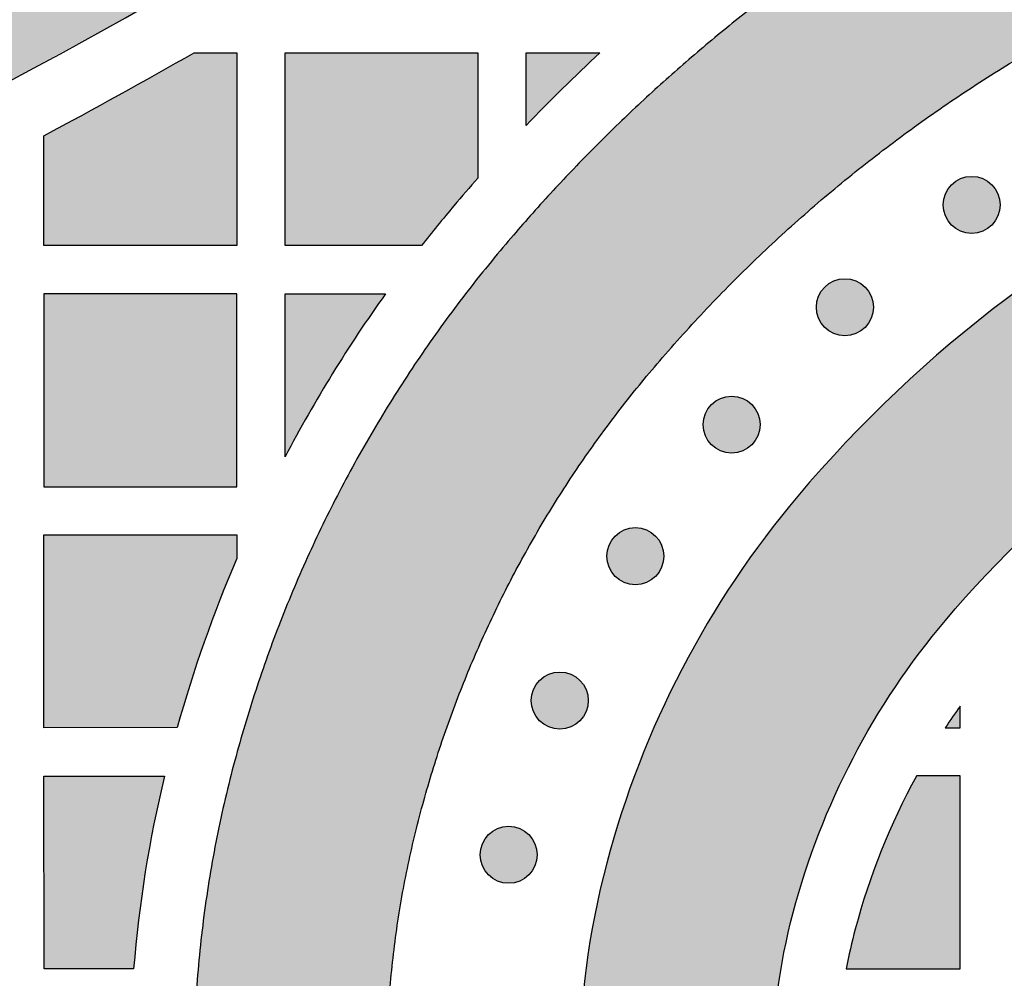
# Model space of a CAD drawing. Header units: millimetres. Extents: x -3873 to -97, y 912 to 4165.
# Tile 167 of 256: x -3134 to -3072, y 1038 to 1098. Entities that reach past the tile are written whole.
import ezdxf

# ---------------------------------------------------------------- set-up
doc = ezdxf.new("R2010")
doc.units = ezdxf.units.MM
doc.layers.add('pattern', color=7, linetype='Continuous', true_color=0x000000)

msp = doc.modelspace()

# ---------------------------------------------------------------- hatches: boundary and pattern name
at = {"layer": 'pattern'}
for points in [[(-3066.544, 1155.061), (-3072.564, 1149.944), (-3078.703, 1144.931), (-3084.958, 1140.028), (-3091.326, 1135.238), (-3097.805, 1130.565), (-3104.39, 1126.012), (-3111.078, 1121.583), (-3117.867, 1117.281), (-3124.751, 1113.111), (-3131.729, 1109.073), (-3138.795, 1105.173), (-3145.946, 1101.413), (-3153.177, 1097.794), (-3160.485, 1094.321), (-3167.865, 1090.995), (-3175.311, 1087.819), (-3182.821, 1084.794), (-3190.389, 1081.922), (-3198.01, 1079.206), (-3205.68, 1076.645), (-3213.394, 1074.242), (-3221.147, 1071.998), (-3228.934, 1069.913), (-3236.75, 1067.989), (-3244.591, 1066.225), (-3252.451, 1064.622), (-3260.326, 1063.179), (-3268.21, 1061.897), (-3276.099, 1060.776), (-3283.989, 1059.814), (-3291.873, 1059.012), (-3299.748, 1058.368), (-3297.785, 1057.438), (-3295.792, 1056.559), (-3293.772, 1055.732), (-3291.726, 1054.958), (-3289.658, 1054.238), (-3287.569, 1053.573), (-3285.461, 1052.965), (-3283.337, 1052.413), (-3281.199, 1051.918), (-3279.049, 1051.482), (-3276.889, 1051.103), (-3274.723, 1050.783), (-3272.551, 1050.522), (-3270.378, 1050.32), (-3268.205, 1050.176), (-3266.034, 1050.091), (-3253.969, 1052.124), (-3241.933, 1054.522), (-3229.941, 1057.286), (-3218.011, 1060.415), (-3206.158, 1063.906), (-3194.4, 1067.757), (-3182.752, 1071.964), (-3171.231, 1076.521), (-3159.852, 1081.422), (-3148.631, 1086.662), (-3137.582, 1092.231), (-3126.72, 1098.122), (-3116.06, 1104.324), (-3105.613, 1110.828), (-3095.392, 1117.622), (-3085.409, 1124.696), (-3083.863, 1126.313), (-3082.358, 1127.977), (-3080.896, 1129.685), (-3079.479, 1131.437), (-3078.109, 1133.229), (-3076.787, 1135.061), (-3075.515, 1136.93), (-3074.295, 1138.834), (-3073.129, 1140.771), (-3072.016, 1142.739), (-3070.96, 1144.736), (-3069.96, 1146.758), (-3069.018, 1148.805), (-3068.134, 1150.872), (-3067.309, 1152.958)], [(-3066.987, 1097.955), (-3080.852, 1103.702), (-3082.423, 1102.656), (-3083.976, 1101.581), (-3085.511, 1100.476), (-3087.026, 1099.343), (-3088.522, 1098.181), (-3089.997, 1096.992), (-3091.451, 1095.776), (-3092.882, 1094.533), (-3094.29, 1093.264), (-3095.675, 1091.97), (-3097.036, 1090.651), (-3098.371, 1089.309), (-3099.681, 1087.943), (-3100.965, 1086.555), (-3102.222, 1085.145), (-3103.452, 1083.714), (-3104.891, 1081.96), (-3106.285, 1080.163), (-3107.633, 1078.323), (-3108.931, 1076.444), (-3110.179, 1074.527), (-3111.375, 1072.574), (-3112.518, 1070.587), (-3113.605, 1068.568), (-3114.637, 1066.52), (-3115.61, 1064.445), (-3116.526, 1062.345), (-3117.382, 1060.224), (-3118.178, 1058.083), (-3118.913, 1055.925), (-3119.587, 1053.752), (-3120.2, 1051.568), (-3120.785, 1049.212), (-3121.294, 1046.83), (-3121.727, 1044.424), (-3122.081, 1041.999), (-3122.356, 1039.558), (-3122.551, 1037.105), (-3122.664, 1034.645), (-3122.696, 1032.18), (-3122.646, 1029.716), (-3122.515, 1027.257), (-3122.302, 1024.805), (-3122.01, 1022.367), (-3121.637, 1019.944), (-3121.187, 1017.541), (-3120.66, 1015.163), (-3120.058, 1012.811), (-3119.51, 1010.901), (-3118.916, 1009.001), (-3118.275, 1007.112), (-3117.588, 1005.237), (-3116.856, 1003.376), (-3116.077, 1001.532), (-3115.255, 999.706), (-3114.388, 997.9), (-3113.477, 996.116), (-3112.524, 994.354), (-3111.53, 992.617), (-3110.494, 990.907), (-3109.419, 989.223), (-3108.306, 987.568), (-3107.155, 985.944), (-3105.968, 984.35), (-3104.662, 983.751), (-3103.339, 983.183), (-3102, 982.646), (-3100.646, 982.142), (-3099.279, 981.671), (-3097.899, 981.233), (-3096.508, 980.829), (-3095.107, 980.459), (-3093.697, 980.124), (-3092.28, 979.824), (-3090.857, 979.559), (-3089.429, 979.329), (-3087.997, 979.135), (-3086.564, 978.976), (-3085.129, 978.853), (-3083.695, 978.765), (-3084.79, 979.637), (-3085.87, 980.533), (-3086.936, 981.453), (-3087.986, 982.396), (-3089.019, 983.362), (-3090.035, 984.351), (-3091.033, 985.362), (-3092.013, 986.394), (-3092.973, 987.448), (-3093.913, 988.523), (-3094.832, 989.617), (-3095.73, 990.731), (-3096.606, 991.864), (-3097.46, 993.015), (-3098.29, 994.183), (-3099.097, 995.368), (-3099.88, 996.569), (-3100.638, 997.786), (-3101.371, 999.017), (-3102.079, 1000.262), (-3102.761, 1001.52), (-3103.416, 1002.79), (-3104.046, 1004.071), (-3104.648, 1005.363), (-3105.224, 1006.665), (-3105.772, 1007.976), (-3106.293, 1009.294), (-3106.786, 1010.62), (-3107.252, 1011.952), (-3107.69, 1013.29), (-3108.1, 1014.632), (-3108.483, 1015.978), (-3108.988, 1017.951), (-3109.43, 1019.946), (-3109.808, 1021.961), (-3110.12, 1023.993), (-3110.366, 1026.038), (-3110.544, 1028.095), (-3110.654, 1030.158), (-3110.696, 1032.224), (-3110.669, 1034.291), (-3110.574, 1036.355), (-3110.411, 1038.412), (-3110.181, 1040.46), (-3109.883, 1042.494), (-3109.52, 1044.512), (-3109.093, 1046.51), (-3108.602, 1048.486), (-3108.078, 1050.354), (-3107.502, 1052.212), (-3106.873, 1054.057), (-3106.192, 1055.888), (-3105.46, 1057.702), (-3104.678, 1059.498), (-3103.845, 1061.272), (-3102.963, 1063.023), (-3102.033, 1064.75), (-3101.056, 1066.449), (-3100.033, 1068.119), (-3098.966, 1069.759), (-3097.855, 1071.366), (-3096.703, 1072.939), (-3095.511, 1074.476), (-3094.28, 1075.975), (-3092.847, 1077.634), (-3091.371, 1079.261), (-3089.853, 1080.856), (-3088.296, 1082.415), (-3086.7, 1083.939), (-3085.066, 1085.425), (-3083.397, 1086.872), (-3081.692, 1088.279), (-3079.954, 1089.645), (-3078.184, 1090.968), (-3076.384, 1092.247), (-3074.555, 1093.482), (-3072.699, 1094.67), (-3070.818, 1095.813), (-3068.913, 1096.908)], [(-3132.017, 1090.652), (-3122.674, 1095.815), (-3120.017, 1095.815), (-3120.016, 1083.815), (-3132.016, 1083.814)], [(-3105.02, 1088.021), (-3106.509, 1086.293), (-3107.527, 1085.064), (-3108.522, 1083.816), (-3117.016, 1083.816), (-3117.017, 1095.815), (-3105.017, 1095.816)], [(-3097.431, 1095.809), (-3099.758, 1093.585), (-3102.017, 1091.293), (-3102.017, 1095.817)], [(-3073.23, 985.977), (-3071.594, 999.928), (-3072.198, 1000.486), (-3072.793, 1001.055), (-3073.379, 1001.636), (-3073.957, 1002.228), (-3074.525, 1002.832), (-3075.083, 1003.447), (-3075.631, 1004.072), (-3076.168, 1004.708), (-3076.695, 1005.354), (-3077.211, 1006.01), (-3077.716, 1006.676), (-3078.209, 1007.351), (-3078.69, 1008.035), (-3079.159, 1008.729), (-3079.616, 1009.43), (-3080.061, 1010.14), (-3080.493, 1010.858), (-3080.911, 1011.583), (-3081.317, 1012.315), (-3081.709, 1013.054), (-3082.088, 1013.799), (-3082.454, 1014.55), (-3082.805, 1015.307), (-3083.143, 1016.07), (-3083.466, 1016.837), (-3083.776, 1017.609), (-3084.071, 1018.384), (-3084.353, 1019.164), (-3084.619, 1019.947), (-3084.872, 1020.733), (-3085.11, 1021.521), (-3085.334, 1022.312), (-3085.645, 1023.526), (-3085.917, 1024.754), (-3086.15, 1025.995), (-3086.342, 1027.245), (-3086.493, 1028.505), (-3086.602, 1029.77), (-3086.67, 1031.04), (-3086.696, 1032.312), (-3086.679, 1033.584), (-3086.621, 1034.855), (-3086.521, 1036.121), (-3086.379, 1037.381), (-3086.196, 1038.634), (-3085.972, 1039.876), (-3085.709, 1041.106), (-3085.407, 1042.322), (-3085.061, 1043.557), (-3084.68, 1044.785), (-3084.264, 1046.006), (-3083.814, 1047.216), (-3083.33, 1048.416), (-3082.812, 1049.603), (-3082.262, 1050.776), (-3081.679, 1051.934), (-3081.064, 1053.076), (-3080.418, 1054.199), (-3079.741, 1055.304), (-3079.036, 1056.388), (-3078.301, 1057.451), (-3077.539, 1058.49), (-3076.751, 1059.507), (-3075.937, 1060.498), (-3074.701, 1061.924), (-3073.421, 1063.318), (-3072.1, 1064.678), (-3070.739, 1066.004), (-3069.339, 1067.294), (-3067.901, 1068.545), (-3066.428, 1069.756), (-3064.92, 1070.926), (-3063.381, 1072.053), (-3061.811, 1073.135), (-3060.212, 1074.172), (-3058.587, 1075.163), (-3056.937, 1076.107), (-3055.265, 1077.002), (-3053.573, 1077.848), (-3051.862, 1078.644), (-3036.744, 1085.421), (-3051.99, 1091.739), (-3056.775, 1089.593), (-3058.788, 1088.655), (-3060.78, 1087.66), (-3062.748, 1086.606), (-3064.69, 1085.496), (-3066.602, 1084.33), (-3068.484, 1083.109), (-3070.331, 1081.835), (-3072.143, 1080.509), (-3073.917, 1079.132), (-3075.651, 1077.707), (-3077.343, 1076.234), (-3078.991, 1074.717), (-3080.593, 1073.156), (-3082.147, 1071.555), (-3083.653, 1069.914), (-3085.109, 1068.237), (-3086.131, 1066.991), (-3087.121, 1065.715), (-3088.078, 1064.408), (-3089.001, 1063.073), (-3089.887, 1061.712), (-3090.737, 1060.324), (-3091.548, 1058.913), (-3092.321, 1057.479), (-3093.053, 1056.024), (-3093.745, 1054.55), (-3094.395, 1053.059), (-3095.003, 1051.552), (-3095.569, 1050.031), (-3096.091, 1048.499), (-3096.57, 1046.955), (-3097.005, 1045.404), (-3097.401, 1043.808), (-3097.746, 1042.194), (-3098.04, 1040.564), (-3098.28, 1038.92), (-3098.466, 1037.267), (-3098.598, 1035.605), (-3098.674, 1033.938), (-3098.696, 1032.268), (-3098.662, 1030.599), (-3098.573, 1028.932), (-3098.429, 1027.272), (-3098.231, 1025.619), (-3097.979, 1023.978), (-3097.674, 1022.35), (-3097.317, 1020.738), (-3096.908, 1019.145), (-3096.558, 1017.918), (-3096.181, 1016.695), (-3095.775, 1015.476), (-3095.341, 1014.262), (-3094.88, 1013.054), (-3094.39, 1011.854), (-3093.874, 1010.662), (-3093.329, 1009.478), (-3092.758, 1008.305), (-3092.16, 1007.143), (-3091.535, 1005.993), (-3090.884, 1004.855), (-3090.207, 1003.731), (-3089.505, 1002.622), (-3088.778, 1001.528), (-3088.026, 1000.45), (-3087.251, 999.389), (-3086.453, 998.346), (-3085.631, 997.322), (-3084.788, 996.316), (-3083.924, 995.331), (-3083.039, 994.367), (-3082.134, 993.423), (-3081.21, 992.502), (-3080.268, 991.603), (-3079.308, 990.727), (-3078.332, 989.874), (-3077.339, 989.046), (-3076.332, 988.241), (-3075.311, 987.461), (-3074.277, 986.707)], [(-3075.554, 1085.095), (-3075.526, 1085.067), (-3075.497, 1085.04), (-3075.467, 1085.013), (-3075.436, 1084.987), (-3075.405, 1084.961), (-3075.372, 1084.936), (-3075.339, 1084.911), (-3075.305, 1084.887), (-3075.27, 1084.864), (-3075.234, 1084.841), (-3075.198, 1084.819), (-3075.161, 1084.798), (-3075.123, 1084.777), (-3075.084, 1084.758), (-3075.044, 1084.739), (-3075.004, 1084.721), (-3074.964, 1084.704), (-3074.922, 1084.688), (-3074.88, 1084.673), (-3074.838, 1084.659), (-3074.795, 1084.645), (-3074.751, 1084.633), (-3074.707, 1084.622), (-3074.663, 1084.613), (-3074.619, 1084.604), (-3074.574, 1084.596), (-3074.528, 1084.59), (-3074.483, 1084.584), (-3074.437, 1084.58), (-3074.391, 1084.577), (-3074.346, 1084.576), (-3074.3, 1084.575), (-3074.254, 1084.576), (-3074.208, 1084.577), (-3074.162, 1084.58), (-3074.116, 1084.584), (-3074.071, 1084.59), (-3074.026, 1084.596), (-3073.981, 1084.604), (-3073.936, 1084.613), (-3073.892, 1084.623), (-3073.848, 1084.633), (-3073.804, 1084.646), (-3073.761, 1084.659), (-3073.719, 1084.673), (-3073.677, 1084.688), (-3073.636, 1084.704), (-3073.595, 1084.721), (-3073.555, 1084.739), (-3073.515, 1084.758), (-3073.477, 1084.777), (-3073.439, 1084.798), (-3073.401, 1084.819), (-3073.365, 1084.841), (-3073.329, 1084.864), (-3073.294, 1084.887), (-3073.26, 1084.911), (-3073.227, 1084.936), (-3073.194, 1084.961), (-3073.163, 1084.987), (-3073.132, 1085.013), (-3073.102, 1085.04), (-3073.073, 1085.067), (-3073.045, 1085.095), (-3073.017, 1085.123), (-3072.99, 1085.152), (-3072.964, 1085.182), (-3072.937, 1085.213), (-3072.912, 1085.244), (-3072.886, 1085.277), (-3072.862, 1085.31), (-3072.838, 1085.344), (-3072.814, 1085.379), (-3072.792, 1085.415), (-3072.77, 1085.451), (-3072.748, 1085.488), (-3072.728, 1085.526), (-3072.708, 1085.565), (-3072.689, 1085.605), (-3072.671, 1085.645), (-3072.654, 1085.685), (-3072.638, 1085.727), (-3072.623, 1085.769), (-3072.609, 1085.811), (-3072.596, 1085.854), (-3072.584, 1085.898), (-3072.573, 1085.942), (-3072.563, 1085.986), (-3072.554, 1086.031), (-3072.547, 1086.075), (-3072.54, 1086.121), (-3072.535, 1086.166), (-3072.531, 1086.212), (-3072.528, 1086.258), (-3072.526, 1086.303), (-3072.525, 1086.349), (-3072.526, 1086.395), (-3072.528, 1086.441), (-3072.531, 1086.487), (-3072.535, 1086.533), (-3072.54, 1086.578), (-3072.547, 1086.623), (-3072.554, 1086.668), (-3072.563, 1086.713), (-3072.573, 1086.757), (-3072.584, 1086.801), (-3072.596, 1086.845), (-3072.609, 1086.888), (-3072.623, 1086.93), (-3072.638, 1086.972), (-3072.654, 1087.013), (-3072.671, 1087.054), (-3072.689, 1087.094), (-3072.708, 1087.134), (-3072.728, 1087.172), (-3072.748, 1087.21), (-3072.77, 1087.248), (-3072.792, 1087.284), (-3072.814, 1087.32), (-3072.838, 1087.355), (-3072.862, 1087.389), (-3072.887, 1087.422), (-3072.912, 1087.455), (-3072.938, 1087.486), (-3072.964, 1087.517), (-3072.991, 1087.547), (-3073.018, 1087.576), (-3073.045, 1087.604), (-3073.073, 1087.632), (-3073.102, 1087.659), (-3073.132, 1087.685), (-3073.163, 1087.712), (-3073.195, 1087.737), (-3073.227, 1087.763), (-3073.26, 1087.787), (-3073.294, 1087.811), (-3073.329, 1087.835), (-3073.365, 1087.857), (-3073.402, 1087.879), (-3073.439, 1087.901), (-3073.477, 1087.921), (-3073.516, 1087.941), (-3073.555, 1087.96), (-3073.595, 1087.978), (-3073.636, 1087.995), (-3073.677, 1088.011), (-3073.719, 1088.026), (-3073.762, 1088.04), (-3073.805, 1088.053), (-3073.848, 1088.065), (-3073.892, 1088.076), (-3073.936, 1088.086), (-3073.981, 1088.095), (-3074.026, 1088.102), (-3074.071, 1088.109), (-3074.117, 1088.114), (-3074.162, 1088.118), (-3074.208, 1088.121), (-3074.254, 1088.123), (-3074.3, 1088.124), (-3074.346, 1088.123), (-3074.392, 1088.121), (-3074.437, 1088.118), (-3074.483, 1088.114), (-3074.529, 1088.109), (-3074.574, 1088.102), (-3074.619, 1088.095), (-3074.663, 1088.086), (-3074.708, 1088.076), (-3074.752, 1088.065), (-3074.795, 1088.053), (-3074.838, 1088.04), (-3074.881, 1088.026), (-3074.922, 1088.011), (-3074.964, 1087.995), (-3075.005, 1087.978), (-3075.045, 1087.96), (-3075.084, 1087.941), (-3075.123, 1087.921), (-3075.161, 1087.901), (-3075.198, 1087.879), (-3075.235, 1087.857), (-3075.27, 1087.835), (-3075.305, 1087.811), (-3075.339, 1087.787), (-3075.373, 1087.762), (-3075.405, 1087.737), (-3075.437, 1087.711), (-3075.467, 1087.685), (-3075.497, 1087.658), (-3075.526, 1087.631), (-3075.554, 1087.604), (-3075.582, 1087.576), (-3075.609, 1087.547), (-3075.636, 1087.517), (-3075.662, 1087.486), (-3075.688, 1087.454), (-3075.713, 1087.422), (-3075.738, 1087.389), (-3075.762, 1087.355), (-3075.785, 1087.32), (-3075.808, 1087.284), (-3075.83, 1087.247), (-3075.851, 1087.21), (-3075.872, 1087.172), (-3075.891, 1087.133), (-3075.91, 1087.094), (-3075.928, 1087.054), (-3075.945, 1087.013), (-3075.961, 1086.972), (-3075.976, 1086.93), (-3075.99, 1086.887), (-3076.004, 1086.844), (-3076.016, 1086.801), (-3076.027, 1086.757), (-3076.036, 1086.713), (-3076.045, 1086.668), (-3076.053, 1086.623), (-3076.059, 1086.578), (-3076.065, 1086.532), (-3076.069, 1086.487), (-3076.072, 1086.441), (-3076.073, 1086.395), (-3076.074, 1086.349), (-3076.073, 1086.303), (-3076.072, 1086.257), (-3076.069, 1086.212), (-3076.065, 1086.166), (-3076.059, 1086.12), (-3076.053, 1086.075), (-3076.045, 1086.03), (-3076.036, 1085.986), (-3076.026, 1085.941), (-3076.016, 1085.897), (-3076.003, 1085.854), (-3075.99, 1085.811), (-3075.976, 1085.768), (-3075.961, 1085.727), (-3075.945, 1085.685), (-3075.928, 1085.644), (-3075.91, 1085.604), (-3075.891, 1085.565), (-3075.872, 1085.526), (-3075.851, 1085.488), (-3075.83, 1085.451), (-3075.808, 1085.414), (-3075.785, 1085.379), (-3075.762, 1085.344), (-3075.738, 1085.31), (-3075.713, 1085.276), (-3075.688, 1085.244), (-3075.662, 1085.212), (-3075.636, 1085.182), (-3075.609, 1085.152), (-3075.582, 1085.123)], [(-3083.444, 1078.728), (-3083.416, 1078.701), (-3083.387, 1078.674), (-3083.357, 1078.647), (-3083.326, 1078.621), (-3083.295, 1078.595), (-3083.262, 1078.57), (-3083.229, 1078.545), (-3083.195, 1078.521), (-3083.16, 1078.498), (-3083.124, 1078.475), (-3083.088, 1078.453), (-3083.05, 1078.432), (-3083.012, 1078.411), (-3082.974, 1078.391), (-3082.934, 1078.373), (-3082.894, 1078.355), (-3082.853, 1078.338), (-3082.812, 1078.322), (-3082.77, 1078.306), (-3082.727, 1078.292), (-3082.684, 1078.279), (-3082.641, 1078.267), (-3082.597, 1078.256), (-3082.553, 1078.246), (-3082.508, 1078.238), (-3082.463, 1078.23), (-3082.418, 1078.224), (-3082.373, 1078.218), (-3082.327, 1078.214), (-3082.281, 1078.211), (-3082.235, 1078.209), (-3082.189, 1078.209), (-3082.143, 1078.209), (-3082.097, 1078.211), (-3082.052, 1078.214), (-3082.006, 1078.218), (-3081.961, 1078.224), (-3081.915, 1078.23), (-3081.87, 1078.238), (-3081.826, 1078.246), (-3081.781, 1078.256), (-3081.737, 1078.267), (-3081.694, 1078.279), (-3081.651, 1078.292), (-3081.609, 1078.307), (-3081.567, 1078.322), (-3081.525, 1078.338), (-3081.485, 1078.355), (-3081.444, 1078.373), (-3081.405, 1078.392), (-3081.366, 1078.411), (-3081.328, 1078.432), (-3081.291, 1078.453), (-3081.255, 1078.475), (-3081.219, 1078.498), (-3081.184, 1078.521), (-3081.15, 1078.545), (-3081.117, 1078.57), (-3081.084, 1078.595), (-3081.052, 1078.621), (-3081.022, 1078.647), (-3080.992, 1078.674), (-3080.963, 1078.701), (-3080.935, 1078.729), (-3080.907, 1078.757), (-3080.88, 1078.786), (-3080.853, 1078.816), (-3080.827, 1078.846), (-3080.801, 1078.878), (-3080.776, 1078.91), (-3080.751, 1078.944), (-3080.727, 1078.978), (-3080.704, 1079.013), (-3080.681, 1079.048), (-3080.659, 1079.085), (-3080.638, 1079.122), (-3080.617, 1079.16), (-3080.598, 1079.199), (-3080.579, 1079.238), (-3080.561, 1079.279), (-3080.544, 1079.319), (-3080.528, 1079.361), (-3080.513, 1079.403), (-3080.499, 1079.445), (-3080.486, 1079.488), (-3080.474, 1079.531), (-3080.463, 1079.575), (-3080.453, 1079.62), (-3080.444, 1079.664), (-3080.436, 1079.709), (-3080.43, 1079.755), (-3080.425, 1079.8), (-3080.42, 1079.846), (-3080.417, 1079.891), (-3080.416, 1079.937), (-3080.415, 1079.983), (-3080.416, 1080.029), (-3080.417, 1080.075), (-3080.42, 1080.121), (-3080.425, 1080.166), (-3080.43, 1080.212), (-3080.436, 1080.257), (-3080.444, 1080.302), (-3080.453, 1080.347), (-3080.463, 1080.391), (-3080.474, 1080.435), (-3080.486, 1080.478), (-3080.499, 1080.521), (-3080.513, 1080.564), (-3080.528, 1080.606), (-3080.544, 1080.647), (-3080.561, 1080.688), (-3080.579, 1080.728), (-3080.598, 1080.767), (-3080.618, 1080.806), (-3080.638, 1080.844), (-3080.659, 1080.881), (-3080.681, 1080.918), (-3080.704, 1080.954), (-3080.728, 1080.989), (-3080.752, 1081.023), (-3080.776, 1081.056), (-3080.801, 1081.088), (-3080.827, 1081.12), (-3080.853, 1081.151), (-3080.88, 1081.181), (-3080.907, 1081.21), (-3080.935, 1081.238), (-3080.963, 1081.265), (-3080.992, 1081.293), (-3081.022, 1081.319), (-3081.053, 1081.345), (-3081.084, 1081.371), (-3081.117, 1081.396), (-3081.15, 1081.421), (-3081.184, 1081.445), (-3081.219, 1081.469), (-3081.255, 1081.491), (-3081.291, 1081.513), (-3081.329, 1081.535), (-3081.367, 1081.555), (-3081.405, 1081.575), (-3081.445, 1081.594), (-3081.485, 1081.612), (-3081.526, 1081.629), (-3081.567, 1081.645), (-3081.609, 1081.66), (-3081.651, 1081.674), (-3081.694, 1081.687), (-3081.738, 1081.699), (-3081.782, 1081.71), (-3081.826, 1081.72), (-3081.871, 1081.729), (-3081.916, 1081.736), (-3081.961, 1081.743), (-3082.006, 1081.748), (-3082.052, 1081.752), (-3082.098, 1081.755), (-3082.144, 1081.757), (-3082.19, 1081.757), (-3082.235, 1081.757), (-3082.281, 1081.755), (-3082.327, 1081.752), (-3082.373, 1081.748), (-3082.418, 1081.743), (-3082.463, 1081.736), (-3082.508, 1081.728), (-3082.553, 1081.72), (-3082.597, 1081.71), (-3082.641, 1081.699), (-3082.685, 1081.687), (-3082.728, 1081.674), (-3082.77, 1081.66), (-3082.812, 1081.645), (-3082.854, 1081.628), (-3082.894, 1081.611), (-3082.934, 1081.593), (-3082.974, 1081.575), (-3083.012, 1081.555), (-3083.051, 1081.534), (-3083.088, 1081.513), (-3083.124, 1081.491), (-3083.16, 1081.468), (-3083.195, 1081.445), (-3083.229, 1081.421), (-3083.262, 1081.396), (-3083.295, 1081.371), (-3083.326, 1081.345), (-3083.357, 1081.319), (-3083.387, 1081.292), (-3083.416, 1081.265), (-3083.444, 1081.238), (-3083.472, 1081.209), (-3083.499, 1081.18), (-3083.526, 1081.151), (-3083.552, 1081.12), (-3083.578, 1081.088), (-3083.603, 1081.056), (-3083.627, 1081.022), (-3083.651, 1080.988), (-3083.675, 1080.953), (-3083.698, 1080.918), (-3083.72, 1080.881), (-3083.741, 1080.844), (-3083.761, 1080.806), (-3083.781, 1080.767), (-3083.8, 1080.728), (-3083.818, 1080.688), (-3083.835, 1080.647), (-3083.851, 1080.606), (-3083.866, 1080.564), (-3083.88, 1080.521), (-3083.893, 1080.478), (-3083.905, 1080.435), (-3083.916, 1080.391), (-3083.926, 1080.347), (-3083.935, 1080.302), (-3083.942, 1080.257), (-3083.949, 1080.212), (-3083.954, 1080.166), (-3083.958, 1080.121), (-3083.961, 1080.075), (-3083.963, 1080.029), (-3083.964, 1079.983), (-3083.963, 1079.937), (-3083.961, 1079.891), (-3083.958, 1079.845), (-3083.954, 1079.8), (-3083.949, 1079.754), (-3083.942, 1079.709), (-3083.935, 1079.664), (-3083.926, 1079.619), (-3083.916, 1079.575), (-3083.905, 1079.531), (-3083.893, 1079.488), (-3083.88, 1079.445), (-3083.866, 1079.402), (-3083.851, 1079.36), (-3083.835, 1079.319), (-3083.818, 1079.278), (-3083.8, 1079.238), (-3083.781, 1079.199), (-3083.761, 1079.16), (-3083.741, 1079.122), (-3083.719, 1079.085), (-3083.697, 1079.048), (-3083.675, 1079.013), (-3083.651, 1078.978), (-3083.627, 1078.943), (-3083.603, 1078.91), (-3083.577, 1078.878), (-3083.552, 1078.846), (-3083.525, 1078.815), (-3083.499, 1078.786), (-3083.471, 1078.757)], [(-3132.015, 1068.814), (-3120.015, 1068.815), (-3120.016, 1080.815), (-3132.016, 1080.814)], [(-3110.768, 1080.816), (-3112.459, 1078.365), (-3114.065, 1075.855), (-3115.585, 1073.292), (-3117.015, 1070.68), (-3117.016, 1080.816)], [(-3090.488, 1071.424), (-3090.46, 1071.396), (-3090.431, 1071.369), (-3090.401, 1071.342), (-3090.371, 1071.316), (-3090.339, 1071.29), (-3090.307, 1071.265), (-3090.273, 1071.24), (-3090.239, 1071.216), (-3090.204, 1071.193), (-3090.169, 1071.17), (-3090.132, 1071.148), (-3090.095, 1071.127), (-3090.057, 1071.106), (-3090.018, 1071.087), (-3089.979, 1071.068), (-3089.938, 1071.05), (-3089.898, 1071.033), (-3089.856, 1071.017), (-3089.814, 1071.002), (-3089.772, 1070.988), (-3089.729, 1070.975), (-3089.686, 1070.963), (-3089.642, 1070.952), (-3089.597, 1070.942), (-3089.553, 1070.933), (-3089.508, 1070.925), (-3089.462, 1070.919), (-3089.417, 1070.914), (-3089.371, 1070.909), (-3089.326, 1070.907), (-3089.28, 1070.905), (-3089.234, 1070.904), (-3089.188, 1070.905), (-3089.142, 1070.907), (-3089.096, 1070.909), (-3089.051, 1070.914), (-3089.005, 1070.919), (-3088.96, 1070.925), (-3088.915, 1070.933), (-3088.87, 1070.942), (-3088.826, 1070.952), (-3088.782, 1070.963), (-3088.739, 1070.975), (-3088.696, 1070.988), (-3088.653, 1071.002), (-3088.611, 1071.017), (-3088.57, 1071.033), (-3088.529, 1071.05), (-3088.489, 1071.068), (-3088.45, 1071.087), (-3088.411, 1071.107), (-3088.373, 1071.127), (-3088.336, 1071.148), (-3088.299, 1071.17), (-3088.263, 1071.193), (-3088.228, 1071.217), (-3088.194, 1071.241), (-3088.161, 1071.265), (-3088.129, 1071.29), (-3088.097, 1071.316), (-3088.066, 1071.343), (-3088.036, 1071.369), (-3088.007, 1071.396), (-3087.979, 1071.424), (-3087.952, 1071.452), (-3087.925, 1071.481), (-3087.898, 1071.511), (-3087.872, 1071.542), (-3087.846, 1071.573), (-3087.821, 1071.606), (-3087.796, 1071.639), (-3087.772, 1071.673), (-3087.748, 1071.708), (-3087.726, 1071.744), (-3087.704, 1071.78), (-3087.682, 1071.818), (-3087.662, 1071.856), (-3087.642, 1071.894), (-3087.623, 1071.934), (-3087.606, 1071.974), (-3087.588, 1072.015), (-3087.572, 1072.056), (-3087.557, 1072.098), (-3087.543, 1072.14), (-3087.53, 1072.183), (-3087.518, 1072.227), (-3087.507, 1072.271), (-3087.497, 1072.315), (-3087.488, 1072.36), (-3087.481, 1072.405), (-3087.474, 1072.45), (-3087.469, 1072.495), (-3087.465, 1072.541), (-3087.462, 1072.587), (-3087.46, 1072.633), (-3087.46, 1072.679), (-3087.46, 1072.725), (-3087.462, 1072.77), (-3087.465, 1072.816), (-3087.469, 1072.862), (-3087.474, 1072.907), (-3087.481, 1072.953), (-3087.489, 1072.997), (-3087.497, 1073.042), (-3087.507, 1073.086), (-3087.518, 1073.13), (-3087.53, 1073.174), (-3087.543, 1073.217), (-3087.557, 1073.259), (-3087.572, 1073.301), (-3087.589, 1073.343), (-3087.606, 1073.383), (-3087.624, 1073.423), (-3087.642, 1073.463), (-3087.662, 1073.502), (-3087.683, 1073.54), (-3087.704, 1073.577), (-3087.726, 1073.613), (-3087.749, 1073.649), (-3087.772, 1073.684), (-3087.796, 1073.718), (-3087.821, 1073.751), (-3087.846, 1073.784), (-3087.872, 1073.815), (-3087.898, 1073.846), (-3087.925, 1073.876), (-3087.952, 1073.905), (-3087.979, 1073.933), (-3088.008, 1073.961), (-3088.037, 1073.988), (-3088.066, 1074.015), (-3088.097, 1074.041), (-3088.129, 1074.067), (-3088.161, 1074.092), (-3088.195, 1074.116), (-3088.229, 1074.14), (-3088.264, 1074.164), (-3088.299, 1074.187), (-3088.336, 1074.209), (-3088.373, 1074.23), (-3088.411, 1074.25), (-3088.45, 1074.27), (-3088.489, 1074.289), (-3088.529, 1074.307), (-3088.57, 1074.324), (-3088.611, 1074.34), (-3088.653, 1074.355), (-3088.696, 1074.369), (-3088.739, 1074.382), (-3088.782, 1074.394), (-3088.826, 1074.405), (-3088.87, 1074.415), (-3088.915, 1074.424), (-3088.96, 1074.431), (-3089.005, 1074.438), (-3089.051, 1074.443), (-3089.096, 1074.447), (-3089.142, 1074.45), (-3089.188, 1074.452), (-3089.234, 1074.453), (-3089.28, 1074.452), (-3089.326, 1074.45), (-3089.372, 1074.447), (-3089.417, 1074.443), (-3089.463, 1074.438), (-3089.508, 1074.431), (-3089.553, 1074.424), (-3089.598, 1074.415), (-3089.642, 1074.405), (-3089.686, 1074.394), (-3089.729, 1074.382), (-3089.772, 1074.369), (-3089.815, 1074.355), (-3089.857, 1074.34), (-3089.898, 1074.324), (-3089.939, 1074.307), (-3089.979, 1074.289), (-3090.018, 1074.27), (-3090.057, 1074.25), (-3090.095, 1074.23), (-3090.132, 1074.208), (-3090.169, 1074.186), (-3090.204, 1074.164), (-3090.239, 1074.14), (-3090.274, 1074.116), (-3090.307, 1074.092), (-3090.339, 1074.066), (-3090.371, 1074.041), (-3090.402, 1074.014), (-3090.431, 1073.988), (-3090.46, 1073.96), (-3090.489, 1073.933), (-3090.516, 1073.905), (-3090.543, 1073.876), (-3090.57, 1073.846), (-3090.596, 1073.815), (-3090.622, 1073.784), (-3090.647, 1073.751), (-3090.672, 1073.718), (-3090.696, 1073.684), (-3090.719, 1073.649), (-3090.742, 1073.613), (-3090.764, 1073.577), (-3090.785, 1073.539), (-3090.806, 1073.501), (-3090.826, 1073.463), (-3090.844, 1073.423), (-3090.862, 1073.383), (-3090.879, 1073.342), (-3090.895, 1073.301), (-3090.911, 1073.259), (-3090.925, 1073.217), (-3090.938, 1073.174), (-3090.95, 1073.13), (-3090.961, 1073.086), (-3090.971, 1073.042), (-3090.979, 1072.997), (-3090.987, 1072.952), (-3090.993, 1072.907), (-3090.999, 1072.862), (-3091.003, 1072.816), (-3091.006, 1072.77), (-3091.008, 1072.724), (-3091.008, 1072.678), (-3091.008, 1072.632), (-3091.006, 1072.586), (-3091.003, 1072.541), (-3090.999, 1072.495), (-3090.993, 1072.45), (-3090.987, 1072.404), (-3090.979, 1072.359), (-3090.971, 1072.315), (-3090.961, 1072.27), (-3090.95, 1072.227), (-3090.938, 1072.183), (-3090.925, 1072.14), (-3090.91, 1072.098), (-3090.895, 1072.056), (-3090.879, 1072.014), (-3090.862, 1071.974), (-3090.844, 1071.933), (-3090.825, 1071.894), (-3090.806, 1071.855), (-3090.785, 1071.817), (-3090.764, 1071.78), (-3090.742, 1071.744), (-3090.719, 1071.708), (-3090.696, 1071.673), (-3090.672, 1071.639), (-3090.647, 1071.606), (-3090.622, 1071.573), (-3090.596, 1071.542), (-3090.57, 1071.511), (-3090.543, 1071.481), (-3090.516, 1071.452)], [(-3096.477, 1063.24), (-3096.448, 1063.213), (-3096.419, 1063.185), (-3096.389, 1063.159), (-3096.359, 1063.132), (-3096.327, 1063.107), (-3096.295, 1063.081), (-3096.261, 1063.057), (-3096.227, 1063.033), (-3096.192, 1063.009), (-3096.157, 1062.987), (-3096.12, 1062.965), (-3096.083, 1062.943), (-3096.045, 1062.923), (-3096.006, 1062.903), (-3095.967, 1062.884), (-3095.927, 1062.866), (-3095.886, 1062.849), (-3095.844, 1062.833), (-3095.803, 1062.818), (-3095.76, 1062.804), (-3095.717, 1062.791), (-3095.674, 1062.779), (-3095.63, 1062.768), (-3095.585, 1062.758), (-3095.541, 1062.749), (-3095.496, 1062.742), (-3095.451, 1062.735), (-3095.405, 1062.73), (-3095.359, 1062.726), (-3095.314, 1062.723), (-3095.268, 1062.721), (-3095.222, 1062.721), (-3095.176, 1062.721), (-3095.13, 1062.723), (-3095.084, 1062.726), (-3095.039, 1062.73), (-3094.993, 1062.735), (-3094.948, 1062.742), (-3094.903, 1062.749), (-3094.858, 1062.758), (-3094.814, 1062.768), (-3094.77, 1062.779), (-3094.727, 1062.791), (-3094.684, 1062.804), (-3094.641, 1062.818), (-3094.599, 1062.833), (-3094.558, 1062.849), (-3094.517, 1062.867), (-3094.477, 1062.884), (-3094.438, 1062.903), (-3094.399, 1062.923), (-3094.361, 1062.943), (-3094.324, 1062.965), (-3094.287, 1062.987), (-3094.251, 1063.01), (-3094.216, 1063.033), (-3094.182, 1063.057), (-3094.149, 1063.082), (-3094.117, 1063.107), (-3094.085, 1063.133), (-3094.054, 1063.159), (-3094.024, 1063.186), (-3093.995, 1063.213), (-3093.967, 1063.24), (-3093.94, 1063.268), (-3093.913, 1063.297), (-3093.886, 1063.327), (-3093.86, 1063.358), (-3093.834, 1063.39), (-3093.809, 1063.422), (-3093.784, 1063.455), (-3093.76, 1063.49), (-3093.737, 1063.524), (-3093.714, 1063.56), (-3093.692, 1063.597), (-3093.671, 1063.634), (-3093.65, 1063.672), (-3093.63, 1063.711), (-3093.612, 1063.75), (-3093.594, 1063.79), (-3093.577, 1063.831), (-3093.56, 1063.872), (-3093.545, 1063.914), (-3093.531, 1063.957), (-3093.518, 1064), (-3093.506, 1064.043), (-3093.495, 1064.087), (-3093.485, 1064.131), (-3093.477, 1064.176), (-3093.469, 1064.221), (-3093.462, 1064.266), (-3093.457, 1064.312), (-3093.453, 1064.357), (-3093.45, 1064.403), (-3093.448, 1064.449), (-3093.448, 1064.495), (-3093.448, 1064.541), (-3093.45, 1064.587), (-3093.453, 1064.633), (-3093.457, 1064.678), (-3093.463, 1064.724), (-3093.469, 1064.769), (-3093.477, 1064.814), (-3093.485, 1064.859), (-3093.495, 1064.903), (-3093.506, 1064.947), (-3093.518, 1064.99), (-3093.531, 1065.033), (-3093.545, 1065.076), (-3093.561, 1065.118), (-3093.577, 1065.159), (-3093.594, 1065.2), (-3093.612, 1065.24), (-3093.63, 1065.279), (-3093.65, 1065.318), (-3093.671, 1065.356), (-3093.692, 1065.393), (-3093.714, 1065.43), (-3093.737, 1065.465), (-3093.76, 1065.5), (-3093.784, 1065.534), (-3093.809, 1065.568), (-3093.834, 1065.6), (-3093.86, 1065.632), (-3093.886, 1065.662), (-3093.913, 1065.692), (-3093.94, 1065.721), (-3093.967, 1065.75), (-3093.996, 1065.777), (-3094.025, 1065.804), (-3094.055, 1065.831), (-3094.085, 1065.857), (-3094.117, 1065.883), (-3094.149, 1065.908), (-3094.183, 1065.933), (-3094.217, 1065.957), (-3094.252, 1065.98), (-3094.287, 1066.003), (-3094.324, 1066.025), (-3094.361, 1066.046), (-3094.399, 1066.067), (-3094.438, 1066.086), (-3094.477, 1066.105), (-3094.517, 1066.123), (-3094.558, 1066.14), (-3094.6, 1066.156), (-3094.641, 1066.171), (-3094.684, 1066.186), (-3094.727, 1066.199), (-3094.77, 1066.211), (-3094.814, 1066.222), (-3094.859, 1066.231), (-3094.903, 1066.24), (-3094.948, 1066.248), (-3094.993, 1066.254), (-3095.039, 1066.26), (-3095.085, 1066.264), (-3095.13, 1066.267), (-3095.176, 1066.269), (-3095.222, 1066.269), (-3095.268, 1066.269), (-3095.314, 1066.267), (-3095.36, 1066.264), (-3095.405, 1066.26), (-3095.451, 1066.254), (-3095.496, 1066.248), (-3095.541, 1066.24), (-3095.586, 1066.231), (-3095.63, 1066.222), (-3095.674, 1066.211), (-3095.717, 1066.199), (-3095.76, 1066.185), (-3095.803, 1066.171), (-3095.845, 1066.156), (-3095.886, 1066.14), (-3095.927, 1066.123), (-3095.967, 1066.105), (-3096.006, 1066.086), (-3096.045, 1066.067), (-3096.083, 1066.046), (-3096.12, 1066.025), (-3096.157, 1066.003), (-3096.193, 1065.98), (-3096.227, 1065.957), (-3096.262, 1065.933), (-3096.295, 1065.908), (-3096.327, 1065.883), (-3096.359, 1065.857), (-3096.39, 1065.831), (-3096.42, 1065.804), (-3096.449, 1065.777), (-3096.477, 1065.749), (-3096.504, 1065.721), (-3096.531, 1065.692), (-3096.558, 1065.662), (-3096.584, 1065.632), (-3096.61, 1065.6), (-3096.635, 1065.567), (-3096.66, 1065.534), (-3096.684, 1065.5), (-3096.707, 1065.465), (-3096.73, 1065.429), (-3096.752, 1065.393), (-3096.773, 1065.356), (-3096.794, 1065.318), (-3096.814, 1065.279), (-3096.832, 1065.239), (-3096.85, 1065.199), (-3096.867, 1065.159), (-3096.884, 1065.117), (-3096.899, 1065.075), (-3096.913, 1065.033), (-3096.926, 1064.99), (-3096.938, 1064.946), (-3096.949, 1064.903), (-3096.959, 1064.858), (-3096.967, 1064.814), (-3096.975, 1064.769), (-3096.982, 1064.723), (-3096.987, 1064.678), (-3096.991, 1064.632), (-3096.994, 1064.586), (-3096.996, 1064.541), (-3096.996, 1064.495), (-3096.996, 1064.449), (-3096.994, 1064.403), (-3096.991, 1064.357), (-3096.987, 1064.311), (-3096.981, 1064.266), (-3096.975, 1064.221), (-3096.967, 1064.176), (-3096.959, 1064.131), (-3096.949, 1064.087), (-3096.938, 1064.043), (-3096.926, 1063.999), (-3096.913, 1063.956), (-3096.899, 1063.914), (-3096.883, 1063.872), (-3096.867, 1063.831), (-3096.85, 1063.79), (-3096.832, 1063.75), (-3096.814, 1063.71), (-3096.794, 1063.672), (-3096.773, 1063.634), (-3096.752, 1063.596), (-3096.73, 1063.56), (-3096.707, 1063.524), (-3096.684, 1063.489), (-3096.66, 1063.455), (-3096.635, 1063.422), (-3096.61, 1063.389), (-3096.584, 1063.358), (-3096.558, 1063.327), (-3096.531, 1063.297), (-3096.504, 1063.268)], [(-3120.017, 1064.359), (-3121.071, 1061.773), (-3122.042, 1059.154), (-3122.928, 1056.504), (-3123.728, 1053.829), (-3132.014, 1053.814), (-3132.015, 1065.814), (-3120.015, 1065.815)], [(-3101.178, 1054.261), (-3101.15, 1054.233), (-3101.121, 1054.206), (-3101.091, 1054.179), (-3101.061, 1054.153), (-3101.029, 1054.127), (-3100.997, 1054.102), (-3100.963, 1054.077), (-3100.929, 1054.053), (-3100.894, 1054.03), (-3100.859, 1054.007), (-3100.822, 1053.985), (-3100.785, 1053.964), (-3100.747, 1053.944), (-3100.708, 1053.924), (-3100.669, 1053.905), (-3100.629, 1053.887), (-3100.588, 1053.87), (-3100.546, 1053.854), (-3100.505, 1053.839), (-3100.462, 1053.825), (-3100.419, 1053.812), (-3100.376, 1053.8), (-3100.332, 1053.789), (-3100.287, 1053.779), (-3100.243, 1053.77), (-3100.198, 1053.762), (-3100.153, 1053.756), (-3100.107, 1053.751), (-3100.061, 1053.747), (-3100.016, 1053.744), (-3099.97, 1053.742), (-3099.924, 1053.741), (-3099.878, 1053.742), (-3099.832, 1053.744), (-3099.786, 1053.747), (-3099.741, 1053.751), (-3099.695, 1053.756), (-3099.65, 1053.762), (-3099.605, 1053.77), (-3099.56, 1053.779), (-3099.516, 1053.789), (-3099.472, 1053.8), (-3099.429, 1053.812), (-3099.386, 1053.825), (-3099.343, 1053.839), (-3099.301, 1053.854), (-3099.26, 1053.87), (-3099.219, 1053.887), (-3099.179, 1053.905), (-3099.14, 1053.924), (-3099.101, 1053.944), (-3099.063, 1053.964), (-3099.026, 1053.985), (-3098.989, 1054.007), (-3098.953, 1054.03), (-3098.918, 1054.054), (-3098.884, 1054.078), (-3098.851, 1054.102), (-3098.819, 1054.128), (-3098.787, 1054.153), (-3098.756, 1054.18), (-3098.726, 1054.206), (-3098.697, 1054.233), (-3098.669, 1054.261), (-3098.642, 1054.289), (-3098.615, 1054.318), (-3098.588, 1054.348), (-3098.562, 1054.379), (-3098.536, 1054.41), (-3098.511, 1054.443), (-3098.486, 1054.476), (-3098.462, 1054.51), (-3098.439, 1054.545), (-3098.416, 1054.581), (-3098.394, 1054.617), (-3098.372, 1054.655), (-3098.352, 1054.693), (-3098.332, 1054.731), (-3098.313, 1054.771), (-3098.296, 1054.811), (-3098.279, 1054.852), (-3098.262, 1054.893), (-3098.247, 1054.935), (-3098.233, 1054.977), (-3098.22, 1055.02), (-3098.208, 1055.064), (-3098.197, 1055.108), (-3098.187, 1055.152), (-3098.179, 1055.197), (-3098.171, 1055.242), (-3098.164, 1055.287), (-3098.159, 1055.332), (-3098.155, 1055.378), (-3098.152, 1055.424), (-3098.15, 1055.47), (-3098.15, 1055.516), (-3098.15, 1055.562), (-3098.152, 1055.607), (-3098.155, 1055.653), (-3098.159, 1055.699), (-3098.164, 1055.744), (-3098.171, 1055.79), (-3098.179, 1055.835), (-3098.187, 1055.879), (-3098.197, 1055.923), (-3098.208, 1055.967), (-3098.22, 1056.011), (-3098.233, 1056.054), (-3098.247, 1056.096), (-3098.263, 1056.138), (-3098.279, 1056.18), (-3098.296, 1056.22), (-3098.314, 1056.26), (-3098.332, 1056.3), (-3098.352, 1056.339), (-3098.373, 1056.377), (-3098.394, 1056.414), (-3098.416, 1056.45), (-3098.439, 1056.486), (-3098.462, 1056.521), (-3098.486, 1056.555), (-3098.511, 1056.588), (-3098.536, 1056.621), (-3098.562, 1056.652), (-3098.588, 1056.683), (-3098.615, 1056.713), (-3098.642, 1056.742), (-3098.669, 1056.77), (-3098.698, 1056.798), (-3098.727, 1056.825), (-3098.757, 1056.852), (-3098.787, 1056.878), (-3098.819, 1056.904), (-3098.851, 1056.929), (-3098.885, 1056.953), (-3098.919, 1056.978), (-3098.954, 1057.001), (-3098.989, 1057.024), (-3099.026, 1057.046), (-3099.063, 1057.067), (-3099.101, 1057.087), (-3099.14, 1057.107), (-3099.179, 1057.126), (-3099.219, 1057.144), (-3099.26, 1057.161), (-3099.301, 1057.177), (-3099.343, 1057.192), (-3099.386, 1057.206), (-3099.429, 1057.219), (-3099.472, 1057.231), (-3099.516, 1057.242), (-3099.561, 1057.252), (-3099.605, 1057.261), (-3099.65, 1057.269), (-3099.695, 1057.275), (-3099.741, 1057.28), (-3099.787, 1057.284), (-3099.832, 1057.287), (-3099.878, 1057.289), (-3099.924, 1057.29), (-3099.97, 1057.289), (-3100.016, 1057.287), (-3100.062, 1057.284), (-3100.107, 1057.28), (-3100.153, 1057.275), (-3100.198, 1057.268), (-3100.243, 1057.261), (-3100.288, 1057.252), (-3100.332, 1057.242), (-3100.376, 1057.231), (-3100.419, 1057.219), (-3100.462, 1057.206), (-3100.505, 1057.192), (-3100.547, 1057.177), (-3100.588, 1057.161), (-3100.629, 1057.144), (-3100.669, 1057.126), (-3100.708, 1057.107), (-3100.747, 1057.087), (-3100.785, 1057.067), (-3100.822, 1057.046), (-3100.859, 1057.024), (-3100.895, 1057.001), (-3100.929, 1056.977), (-3100.964, 1056.953), (-3100.997, 1056.929), (-3101.029, 1056.903), (-3101.061, 1056.878), (-3101.092, 1056.851), (-3101.122, 1056.825), (-3101.151, 1056.798), (-3101.179, 1056.77), (-3101.206, 1056.742), (-3101.233, 1056.713), (-3101.26, 1056.683), (-3101.286, 1056.652), (-3101.312, 1056.621), (-3101.337, 1056.588), (-3101.362, 1056.555), (-3101.386, 1056.521), (-3101.409, 1056.486), (-3101.432, 1056.45), (-3101.454, 1056.414), (-3101.475, 1056.376), (-3101.496, 1056.338), (-3101.516, 1056.3), (-3101.534, 1056.26), (-3101.552, 1056.22), (-3101.569, 1056.179), (-3101.585, 1056.138), (-3101.601, 1056.096), (-3101.615, 1056.054), (-3101.628, 1056.011), (-3101.64, 1055.967), (-3101.651, 1055.923), (-3101.661, 1055.879), (-3101.669, 1055.834), (-3101.677, 1055.789), (-3101.683, 1055.744), (-3101.689, 1055.699), (-3101.693, 1055.653), (-3101.696, 1055.607), (-3101.698, 1055.561), (-3101.698, 1055.515), (-3101.698, 1055.469), (-3101.696, 1055.424), (-3101.693, 1055.378), (-3101.689, 1055.332), (-3101.683, 1055.287), (-3101.677, 1055.241), (-3101.669, 1055.196), (-3101.661, 1055.152), (-3101.651, 1055.107), (-3101.64, 1055.064), (-3101.628, 1055.02), (-3101.615, 1054.977), (-3101.6, 1054.935), (-3101.585, 1054.893), (-3101.569, 1054.851), (-3101.552, 1054.811), (-3101.534, 1054.771), (-3101.515, 1054.731), (-3101.496, 1054.692), (-3101.475, 1054.654), (-3101.454, 1054.617), (-3101.432, 1054.581), (-3101.409, 1054.545), (-3101.386, 1054.51), (-3101.362, 1054.476), (-3101.337, 1054.443), (-3101.312, 1054.41), (-3101.286, 1054.379), (-3101.26, 1054.348), (-3101.233, 1054.318), (-3101.206, 1054.289)], [(-3075.014, 1055.171), (-3075.483, 1054.5), (-3075.94, 1053.819), (-3075.014, 1053.819)], [(-3124.516, 1050.815), (-3124.858, 1049.334), (-3125.171, 1047.846), (-3125.455, 1046.352), (-3125.71, 1044.852), (-3125.936, 1043.348), (-3126.132, 1041.839), (-3126.3, 1040.328), (-3126.438, 1038.815), (-3132.012, 1038.814), (-3132.013, 1050.814)], [(-3082.103, 1038.819), (-3075.012, 1038.819), (-3075.013, 1050.819), (-3077.741, 1050.819), (-3078.338, 1049.684), (-3078.902, 1048.53), (-3079.432, 1047.358), (-3079.927, 1046.171), (-3080.386, 1044.969), (-3080.808, 1043.755), (-3081.193, 1042.529), (-3081.541, 1041.295), (-3081.699, 1040.68), (-3081.845, 1040.062), (-3081.979, 1039.441)], [(-3104.36, 1044.662), (-3104.332, 1044.634), (-3104.303, 1044.607), (-3104.273, 1044.581), (-3104.242, 1044.554), (-3104.211, 1044.529), (-3104.178, 1044.503), (-3104.145, 1044.479), (-3104.111, 1044.455), (-3104.076, 1044.431), (-3104.04, 1044.409), (-3104.004, 1044.387), (-3103.966, 1044.365), (-3103.928, 1044.345), (-3103.89, 1044.325), (-3103.85, 1044.306), (-3103.81, 1044.288), (-3103.769, 1044.271), (-3103.728, 1044.255), (-3103.686, 1044.24), (-3103.644, 1044.226), (-3103.601, 1044.213), (-3103.557, 1044.201), (-3103.513, 1044.19), (-3103.469, 1044.18), (-3103.424, 1044.171), (-3103.379, 1044.164), (-3103.334, 1044.157), (-3103.289, 1044.152), (-3103.243, 1044.148), (-3103.197, 1044.145), (-3103.151, 1044.143), (-3103.105, 1044.142), (-3103.06, 1044.143), (-3103.014, 1044.145), (-3102.968, 1044.148), (-3102.922, 1044.152), (-3102.877, 1044.157), (-3102.832, 1044.164), (-3102.787, 1044.171), (-3102.742, 1044.18), (-3102.698, 1044.19), (-3102.654, 1044.201), (-3102.61, 1044.213), (-3102.567, 1044.226), (-3102.525, 1044.24), (-3102.483, 1044.255), (-3102.442, 1044.271), (-3102.401, 1044.288), (-3102.361, 1044.306), (-3102.321, 1044.325), (-3102.283, 1044.345), (-3102.245, 1044.365), (-3102.207, 1044.387), (-3102.171, 1044.409), (-3102.135, 1044.431), (-3102.1, 1044.455), (-3102.066, 1044.479), (-3102.033, 1044.504), (-3102, 1044.529), (-3101.969, 1044.555), (-3101.938, 1044.581), (-3101.908, 1044.608), (-3101.879, 1044.635), (-3101.851, 1044.662), (-3101.823, 1044.69), (-3101.796, 1044.719), (-3101.77, 1044.749), (-3101.743, 1044.78), (-3101.717, 1044.812), (-3101.692, 1044.844), (-3101.668, 1044.877), (-3101.644, 1044.911), (-3101.62, 1044.946), (-3101.597, 1044.982), (-3101.575, 1045.019), (-3101.554, 1045.056), (-3101.534, 1045.094), (-3101.514, 1045.133), (-3101.495, 1045.172), (-3101.477, 1045.212), (-3101.46, 1045.253), (-3101.444, 1045.294), (-3101.429, 1045.336), (-3101.415, 1045.379), (-3101.402, 1045.422), (-3101.39, 1045.465), (-3101.379, 1045.509), (-3101.369, 1045.553), (-3101.36, 1045.598), (-3101.353, 1045.643), (-3101.346, 1045.688), (-3101.341, 1045.734), (-3101.337, 1045.779), (-3101.334, 1045.825), (-3101.332, 1045.871), (-3101.331, 1045.917), (-3101.332, 1045.963), (-3101.334, 1046.009), (-3101.337, 1046.054), (-3101.341, 1046.1), (-3101.346, 1046.146), (-3101.353, 1046.191), (-3101.36, 1046.236), (-3101.369, 1046.28), (-3101.379, 1046.325), (-3101.39, 1046.369), (-3101.402, 1046.412), (-3101.415, 1046.455), (-3101.429, 1046.498), (-3101.444, 1046.539), (-3101.46, 1046.581), (-3101.477, 1046.622), (-3101.495, 1046.662), (-3101.514, 1046.701), (-3101.534, 1046.74), (-3101.554, 1046.778), (-3101.576, 1046.815), (-3101.598, 1046.852), (-3101.62, 1046.887), (-3101.644, 1046.922), (-3101.668, 1046.956), (-3101.692, 1046.99), (-3101.718, 1047.022), (-3101.743, 1047.054), (-3101.77, 1047.084), (-3101.796, 1047.114), (-3101.824, 1047.143), (-3101.851, 1047.171), (-3101.879, 1047.199), (-3101.908, 1047.226), (-3101.938, 1047.253), (-3101.969, 1047.279), (-3102.001, 1047.305), (-3102.033, 1047.33), (-3102.066, 1047.355), (-3102.1, 1047.379), (-3102.135, 1047.402), (-3102.171, 1047.425), (-3102.208, 1047.447), (-3102.245, 1047.468), (-3102.283, 1047.489), (-3102.322, 1047.508), (-3102.361, 1047.527), (-3102.401, 1047.545), (-3102.442, 1047.562), (-3102.483, 1047.578), (-3102.525, 1047.593), (-3102.568, 1047.607), (-3102.611, 1047.621), (-3102.654, 1047.633), (-3102.698, 1047.644), (-3102.742, 1047.653), (-3102.787, 1047.662), (-3102.832, 1047.67), (-3102.877, 1047.676), (-3102.923, 1047.682), (-3102.968, 1047.686), (-3103.014, 1047.689), (-3103.06, 1047.69), (-3103.106, 1047.691), (-3103.152, 1047.69), (-3103.198, 1047.689), (-3103.243, 1047.686), (-3103.289, 1047.682), (-3103.334, 1047.676), (-3103.38, 1047.67), (-3103.425, 1047.662), (-3103.469, 1047.653), (-3103.514, 1047.643), (-3103.558, 1047.633), (-3103.601, 1047.62), (-3103.644, 1047.607), (-3103.686, 1047.593), (-3103.728, 1047.578), (-3103.77, 1047.562), (-3103.81, 1047.545), (-3103.851, 1047.527), (-3103.89, 1047.508), (-3103.929, 1047.489), (-3103.967, 1047.468), (-3104.004, 1047.447), (-3104.04, 1047.425), (-3104.076, 1047.402), (-3104.111, 1047.379), (-3104.145, 1047.355), (-3104.179, 1047.33), (-3104.211, 1047.305), (-3104.243, 1047.279), (-3104.273, 1047.253), (-3104.303, 1047.226), (-3104.332, 1047.199), (-3104.36, 1047.171), (-3104.388, 1047.143), (-3104.415, 1047.114), (-3104.442, 1047.084), (-3104.468, 1047.053), (-3104.494, 1047.022), (-3104.519, 1046.989), (-3104.544, 1046.956), (-3104.568, 1046.922), (-3104.591, 1046.887), (-3104.614, 1046.851), (-3104.636, 1046.815), (-3104.657, 1046.778), (-3104.678, 1046.74), (-3104.697, 1046.701), (-3104.716, 1046.661), (-3104.734, 1046.621), (-3104.751, 1046.581), (-3104.767, 1046.539), (-3104.782, 1046.497), (-3104.796, 1046.455), (-3104.809, 1046.412), (-3104.821, 1046.368), (-3104.832, 1046.324), (-3104.842, 1046.28), (-3104.851, 1046.235), (-3104.859, 1046.191), (-3104.865, 1046.145), (-3104.87, 1046.1), (-3104.875, 1046.054), (-3104.878, 1046.008), (-3104.879, 1045.962), (-3104.88, 1045.917), (-3104.879, 1045.871), (-3104.878, 1045.825), (-3104.875, 1045.779), (-3104.87, 1045.733), (-3104.865, 1045.688), (-3104.859, 1045.643), (-3104.851, 1045.598), (-3104.842, 1045.553), (-3104.832, 1045.509), (-3104.821, 1045.465), (-3104.809, 1045.421), (-3104.796, 1045.378), (-3104.782, 1045.336), (-3104.767, 1045.294), (-3104.751, 1045.253), (-3104.734, 1045.212), (-3104.716, 1045.172), (-3104.697, 1045.132), (-3104.677, 1045.094), (-3104.657, 1045.056), (-3104.636, 1045.018), (-3104.614, 1044.982), (-3104.591, 1044.946), (-3104.568, 1044.911), (-3104.543, 1044.877), (-3104.519, 1044.844), (-3104.494, 1044.811), (-3104.468, 1044.78), (-3104.442, 1044.749), (-3104.415, 1044.719), (-3104.388, 1044.69)]]:
    msp.add_hatch(color=256, dxfattribs=at).paths.add_polyline_path(points, flags=0)

# ---------------------------------------------------------------- linework, layer by layer
for points in [[(-3122.674, 1095.815), (-3120.017, 1095.815), (-3120.016, 1083.815), (-3132.016, 1083.814), (-3132.017, 1090.652)], [(-3108.522, 1083.816), (-3117.016, 1083.816), (-3117.017, 1095.815), (-3105.017, 1095.816), (-3105.02, 1088.021)], [(-3102.017, 1091.293), (-3102.017, 1095.817), (-3097.431, 1095.809)], [(-3117.015, 1070.68), (-3117.016, 1080.816), (-3110.768, 1080.816)], [(-3123.728, 1053.829), (-3132.014, 1053.814), (-3132.015, 1065.814), (-3120.015, 1065.815), (-3120.017, 1064.359)], [(-3075.94, 1053.819), (-3075.014, 1053.819), (-3075.014, 1055.171)], [(-3126.438, 1038.815), (-3132.012, 1038.814), (-3132.013, 1050.814), (-3124.516, 1050.815)], [(-3082.103, 1038.819), (-3075.012, 1038.819), (-3075.013, 1050.819), (-3077.741, 1050.819)]]:
    msp.add_lwpolyline(points, dxfattribs=at)
msp.add_lwpolyline([(-3132.015, 1068.814), (-3120.015, 1068.815), (-3120.016, 1080.815), (-3132.016, 1080.814)], close=True, dxfattribs=at)
for centre in [(-3074.3, 1086.349), (-3082.189, 1079.983), (-3089.234, 1072.678), (-3095.222, 1064.495), (-3099.924, 1055.515), (-3103.106, 1045.917)]:
    msp.add_circle(centre, 1.774, dxfattribs=at)
for centre, radius, start, end in [((-3328.401, 1457.039), 387.7, 270.26416, 310.72828), ((-3328.401, 1457.039), 411.7, 278.71307, 306.17222), ((-3328.401, 1457.039), 415.7, 298.19135, 299.66264), ((-3024.087, 1016.75), 107.841, 132.8525, 136.27226), ((-3024.087, 1016.75), 79.841, 114.16777, 139.84399), ((-3024.088, 1016.75), 107.84, 138.63223, 139.84399), ((-3040.136, 1030.291), 86.842, 139.84399, 141.94998), ((-3040.136, 1030.291), 86.842, 144.42274, 152.28425), ((-3040.136, 1030.291), 58.842, 139.84399, 165.11782), ((-3040.136, 1030.291), 86.842, 156.9026, 164.27391), ((-3040.136, 1030.291), 42.842, 144.49759, 146.68967), ((-3048.27, 1032.453), 78.426, 166.45957, 175.34693), ((-3040.136, 1030.291), 42.842, 151.37076, 165.11782), ((-3048.27, 1032.453), 50.426, 165.11782, 195.30191), ((-3048.27, 1032.453), 34.426, 165.11782, 169.34422)]:
    msp.add_arc(centre, radius, start, end, dxfattribs=at)
at = {"layer": 'pattern', "extrusion": (0, 0, -1)}
for centre, radius, start, end in [((3328.401, 1457.039), 399.7, 229.07021, 265.88926), ((3328.401, 1457.039), 375.7, 234.147, 269.72755), ((3024.087, 1016.75), 67.841, 40.15601, 65.83222), ((3040.136, 1030.291), 46.842, 14.88218, 40.15601), ((3048.27, 1032.453), 38.426, 344.69809, 14.88218)]:
    msp.add_arc(centre, radius, start, end, dxfattribs=at)
at = {"layer": 'pattern'}
for points, weights, knots in [([(-3080.852, 1103.702), (-3093.62, 1095.367), (-3103.452, 1083.714), (-3115.429, 1069.518), (-3120.2, 1051.568), (-3125.354, 1032.171), (-3120.058, 1012.811), (-3115.788, 997.207), (-3105.968, 984.35)], [1, 0.989391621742, 1, 0.975776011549, 1, 0.965508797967, 1, 0.981507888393, 1], [15.040213, 15.040213, 15.040213, 45.317783, 45.317783, 81.860364, 81.860364, 121.068797, 121.068797, 153.024042, 153.024042, 153.024042]), ([(-3083.695, 978.765), (-3102.266, 993.257), (-3108.483, 1015.978), (-3112.926, 1032.216), (-3108.602, 1048.486), (-3104.523, 1063.836), (-3094.28, 1075.975), (-3082.77, 1089.618), (-3066.987, 1097.955)], [1, 0.949062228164, 1, 0.965508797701, 1, 0.975776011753, 1, 0.98163196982, 1], [176.135128, 176.135128, 176.135128, 221.623144, 221.623144, 254.509836, 254.509836, 285.759079, 285.759079, 321.018699, 321.018699, 321.018699])]:
    msp.add_rational_spline(points, weights, degree=2, knots=knots, dxfattribs=at)

doc.saveas('drawing.dxf')
